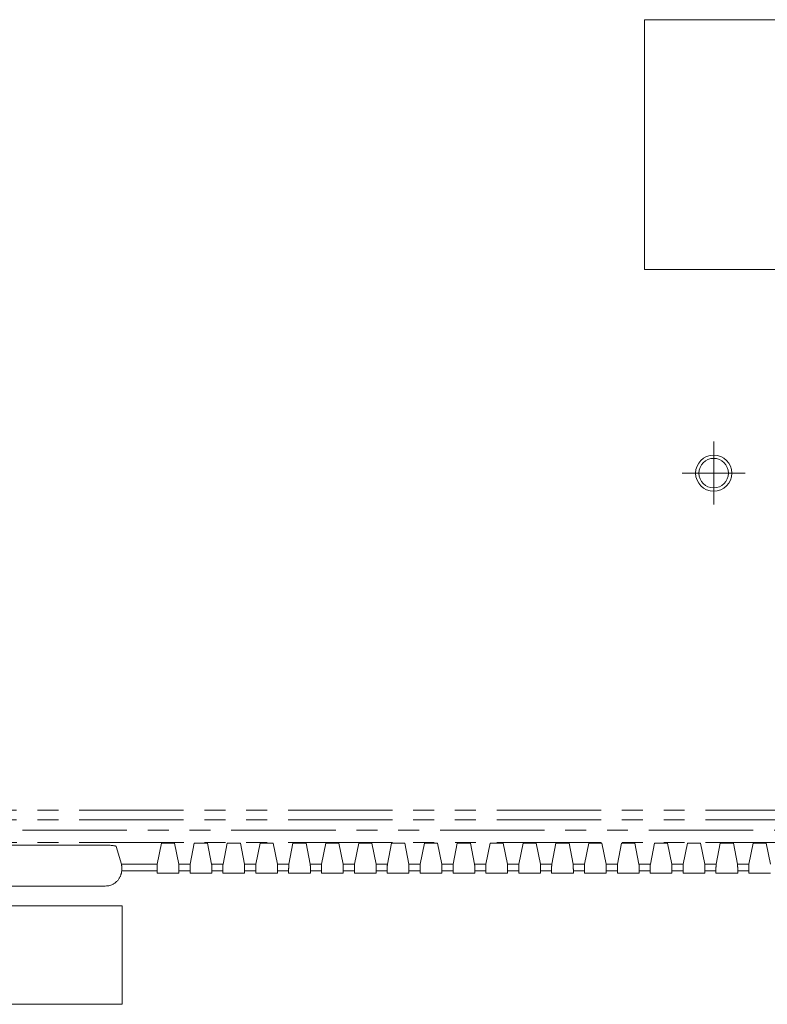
# Model space of a CAD drawing. Header units: millimetres. Extents: x 19 to 844, y 7 to 552.
# Tile 58 of 177: x 124 to 170, y 255 to 315. Entities that reach past the tile are written whole.
import ezdxf

# ---------------------------------------------------------------- set-up
doc = ezdxf.new("R2010")
doc.units = ezdxf.units.MM
doc.linetypes.add('PHANTOM', pattern=[12.7, 6.35, -1.27, 1.27, -1.27, 1.27, -1.27])

# ---------------------------------------------------------------- blocks, each defined once
blk = doc.blocks.new('SW_CENTERMARKSYMBOL_2')
at = {"color": 0, "linetype": 'Continuous', "lineweight": 0}
for p, q in [((0, 1.016), (0, 1.916)), ((0, 0), (0, 1.016)), ((-1.016, 0), (-1.916, 0)), ((0, 0), (-1.016, 0)), ((0, 0), (0, -1.016)), ((0, 0), (1.016, 0)), ((1.016, 0), (1.916, 0)), ((0, -1.016), (0, -1.916))]:
    blk.add_line(p, q, dxfattribs=at)

msp = doc.modelspace()

# ---------------------------------------------------------------- linework, layer by layer
at = {"color": 7, "linetype": 'Continuous', "lineweight": 15}
for p, q in [((162.448, 314.772), (210.848, 314.772)), ((162.448, 299.572), (162.448, 314.772)), ((210.848, 299.572), (162.448, 299.572)), ((129.297, 264.538), (103.999, 264.538)), ((130.621, 263.369), (130.297, 264.452)), ((133.048, 264.643), (132.794, 263.369)), ((133.848, 264.643), (133.048, 264.643)), ((134.102, 263.369), (133.848, 264.643)), ((135.048, 264.643), (134.794, 263.369)), ((135.848, 264.643), (135.048, 264.643)), ((136.102, 263.369), (135.848, 264.643)), ((137.048, 264.643), (136.794, 263.369)), ((137.848, 264.643), (137.048, 264.643)), ((138.102, 263.369), (137.848, 264.643)), ((139.048, 264.643), (138.794, 263.369)), ((139.848, 264.643), (139.048, 264.643)), ((140.102, 263.369), (139.848, 264.643)), ((141.048, 264.643), (140.794, 263.369)), ((141.848, 264.643), (141.048, 264.643)), ((142.102, 263.369), (141.848, 264.643)), ((143.048, 264.643), (142.794, 263.369)), ((143.848, 264.643), (143.048, 264.643)), ((144.102, 263.369), (143.848, 264.643)), ((145.048, 264.643), (144.794, 263.369)), ((145.848, 264.643), (145.048, 264.643)), ((146.102, 263.369), (145.848, 264.643)), ((147.048, 264.643), (146.794, 263.369)), ((147.848, 264.643), (147.048, 264.643)), ((148.102, 263.369), (147.848, 264.643)), ((149.048, 264.643), (148.794, 263.369)), ((149.848, 264.643), (149.048, 264.643)), ((150.102, 263.369), (149.848, 264.643)), ((151.048, 264.643), (150.794, 263.369)), ((151.848, 264.643), (151.048, 264.643)), ((152.102, 263.369), (151.848, 264.643)), ((153.048, 264.643), (152.794, 263.369)), ((153.848, 264.643), (153.048, 264.643)), ((154.102, 263.369), (153.848, 264.643)), ((155.048, 264.643), (154.794, 263.369)), ((155.848, 264.643), (155.048, 264.643)), ((156.102, 263.369), (155.848, 264.643)), ((157.048, 264.643), (156.794, 263.369)), ((157.848, 264.643), (157.048, 264.643)), ((158.102, 263.369), (157.848, 264.643)), ((159.048, 264.643), (158.794, 263.369)), ((159.848, 264.643), (159.048, 264.643)), ((160.102, 263.369), (159.848, 264.643)), ((161.048, 264.643), (160.794, 263.369)), ((161.848, 264.643), (161.048, 264.643)), ((162.102, 263.369), (161.848, 264.643)), ((163.048, 264.643), (162.794, 263.369)), ((163.848, 264.643), (163.048, 264.643)), ((164.102, 263.369), (163.848, 264.643)), ((165.048, 264.643), (164.794, 263.369)), ((165.848, 264.643), (165.048, 264.643)), ((166.102, 263.369), (165.848, 264.643)), ((167.048, 264.643), (166.794, 263.369)), ((167.848, 264.643), (167.048, 264.643)), ((168.102, 263.369), (167.848, 264.643)), ((169.048, 264.643), (168.794, 263.369)), ((169.848, 264.643), (169.048, 264.643)), ((170.102, 263.369), (169.848, 264.643)), ((132.794, 263.369), (130.621, 263.369)), ((132.788, 262.824), (132.788, 262.971)), ((132.788, 262.824), (134.109, 262.824)), ((134.109, 262.971), (134.109, 262.824)), ((134.788, 262.824), (134.788, 262.971)), ((134.788, 262.824), (136.109, 262.824)), ((136.109, 262.971), (136.109, 262.824)), ((136.788, 262.824), (136.788, 262.971)), ((136.788, 262.824), (138.109, 262.824)), ((138.109, 262.971), (138.109, 262.824)), ((138.788, 262.824), (138.788, 262.971)), ((138.788, 262.824), (140.109, 262.824)), ((140.109, 262.971), (140.109, 262.824)), ((140.788, 262.824), (140.788, 262.971)), ((140.788, 262.824), (142.109, 262.824)), ((142.109, 262.971), (142.109, 262.824)), ((142.788, 262.824), (142.788, 262.971)), ((142.788, 262.824), (144.109, 262.824)), ((144.109, 262.971), (144.109, 262.824)), ((144.788, 262.824), (144.788, 262.971)), ((144.788, 262.824), (146.109, 262.824)), ((146.109, 262.971), (146.109, 262.824)), ((146.788, 262.824), (146.788, 262.971)), ((146.788, 262.824), (148.109, 262.824)), ((148.109, 262.971), (148.109, 262.824)), ((148.788, 262.824), (148.788, 262.971)), ((148.788, 262.824), (150.109, 262.824)), ((150.109, 262.971), (150.109, 262.824)), ((150.788, 262.824), (150.788, 262.971)), ((150.788, 262.824), (152.109, 262.824)), ((152.109, 262.971), (152.109, 262.824)), ((152.788, 262.824), (152.788, 262.971)), ((152.788, 262.824), (154.109, 262.824)), ((154.109, 262.971), (154.109, 262.824)), ((154.788, 262.824), (154.788, 262.971)), ((154.788, 262.824), (156.109, 262.824)), ((156.109, 262.971), (156.109, 262.824)), ((156.788, 262.824), (156.788, 262.971)), ((156.788, 262.824), (158.109, 262.824)), ((158.109, 262.971), (158.109, 262.824)), ((158.788, 262.824), (158.788, 262.971)), ((158.788, 262.824), (160.109, 262.824)), ((160.109, 262.971), (160.109, 262.824)), ((160.788, 262.824), (160.788, 262.971)), ((160.788, 262.824), (162.109, 262.824)), ((162.109, 262.971), (162.109, 262.824)), ((162.788, 262.824), (162.788, 262.971)), ((162.788, 262.824), (164.109, 262.824)), ((164.109, 262.971), (164.109, 262.824)), ((164.788, 262.824), (164.788, 262.971)), ((164.788, 262.824), (166.109, 262.824)), ((166.109, 262.971), (166.109, 262.824)), ((166.788, 262.824), (166.788, 262.971)), ((166.788, 262.824), (168.109, 262.824)), ((168.109, 262.971), (168.109, 262.824)), ((168.788, 262.824), (168.788, 262.971)), ((168.788, 262.824), (170.109, 262.824)), ((129.631, 262.042), (103.666, 262.042)), ((102.648, 260.842), (130.648, 260.842)), ((130.648, 260.842), (130.648, 254.842)), ((130.648, 254.842), (102.648, 254.842))]:
    msp.add_line(p, q, dxfattribs=at)
at = {"color": 8, "linetype": 'PHANTOM', "lineweight": 0}
for p, q in [((102.648, 266.653), (270.648, 266.653)), ((102.648, 266.064), (270.648, 266.064)), ((270.648, 265.441), (102.648, 265.441)), ((102.651, 264.687), (270.648, 264.687)), ((134.794, 263.369), (134.102, 263.369)), ((136.794, 263.369), (136.102, 263.369)), ((138.794, 263.369), (138.102, 263.369)), ((140.794, 263.369), (140.102, 263.369)), ((142.794, 263.369), (142.102, 263.369)), ((144.794, 263.369), (144.102, 263.369)), ((146.794, 263.369), (146.102, 263.369)), ((148.794, 263.369), (148.102, 263.369)), ((150.794, 263.369), (150.102, 263.369)), ((152.794, 263.369), (152.102, 263.369)), ((154.794, 263.369), (154.102, 263.369)), ((156.794, 263.369), (156.102, 263.369)), ((158.794, 263.369), (158.102, 263.369)), ((160.794, 263.369), (160.102, 263.369)), ((162.794, 263.369), (162.102, 263.369)), ((164.794, 263.369), (164.102, 263.369)), ((166.794, 263.369), (166.102, 263.369)), ((168.794, 263.369), (168.102, 263.369)), ((132.788, 262.971), (130.628, 262.971)), ((134.788, 262.971), (134.109, 262.971)), ((136.788, 262.971), (136.109, 262.971)), ((138.788, 262.971), (138.109, 262.971)), ((140.788, 262.971), (140.109, 262.971)), ((142.788, 262.971), (142.109, 262.971)), ((144.788, 262.971), (144.109, 262.971)), ((146.788, 262.971), (146.109, 262.971)), ((148.788, 262.971), (148.109, 262.971)), ((150.788, 262.971), (150.109, 262.971)), ((152.788, 262.971), (152.109, 262.971)), ((154.788, 262.971), (154.109, 262.971)), ((156.788, 262.971), (156.109, 262.971)), ((158.788, 262.971), (158.109, 262.971)), ((160.788, 262.971), (160.109, 262.971)), ((162.788, 262.971), (162.109, 262.971)), ((164.788, 262.971), (164.109, 262.971)), ((166.788, 262.971), (166.109, 262.971)), ((168.788, 262.971), (168.109, 262.971))]:
    msp.add_line(p, q, dxfattribs=at)
at = {"color": 7, "linetype": 'Continuous', "lineweight": 15}
for radius in [1.1, 0.9]:
    msp.add_circle((166.648, 287.172), radius, dxfattribs=at)
for points, knots in [([(129.297, 264.538), (129.318, 264.538), (129.36, 264.538), (129.421, 264.537), (129.481, 264.536), (129.54, 264.535), (129.596, 264.534), (129.651, 264.532), (129.738, 264.529), (129.858, 264.523), (129.997, 264.513), (130.115, 264.501), (130.188, 264.491), (130.233, 264.481), (130.263, 264.473), (130.289, 264.464), (130.294, 264.456), (130.297, 264.452)], [0, 0, 0, 0, 0.040575, 0.0805111, 0.1198093, 0.1584706, 0.1964959, 0.2338863, 0.2706429, 0.3781255, 0.4998088, 0.6145191, 0.7291791, 0.7772629, 0.8384317, 0.9126799, 1, 1, 1, 1]), ([(130.63, 263.041), (130.63, 263.054), (130.63, 263.08), (130.63, 263.117), (130.63, 263.151), (130.629, 263.184), (130.629, 263.214), (130.628, 263.241), (130.627, 263.269), (130.626, 263.298), (130.625, 263.329), (130.623, 263.357), (130.622, 263.365), (130.621, 263.369)], [0, 0, 0, 0, 0.075744, 0.15006, 0.222947, 0.294406, 0.364437, 0.433039, 0.500215, 0.58597, 0.697876, 0.835899, 1, 1, 1, 1]), ([(132.788, 262.971), (132.788, 262.985), (132.788, 263.012), (132.788, 263.052), (132.788, 263.091), (132.788, 263.136), (132.789, 263.188), (132.79, 263.242), (132.791, 263.29), (132.792, 263.33), (132.793, 263.358), (132.794, 263.366), (132.794, 263.369)], [0, 0, 0, 0, 0.070679, 0.1386324, 0.2045105, 0.2690262, 0.3803859, 0.5001582, 0.6196045, 0.7312958, 0.8613288, 1, 1, 1, 1]), ([(134.109, 262.971), (134.109, 262.984), (134.109, 263.01), (134.109, 263.051), (134.108, 263.092), (134.108, 263.134), (134.108, 263.175), (134.107, 263.215), (134.107, 263.253), (134.106, 263.288), (134.105, 263.319), (134.104, 263.343), (134.103, 263.361), (134.103, 263.367), (134.102, 263.369)], [0, 0, 0, 0, 0.0653699, 0.1340066, 0.2059101, 0.2810801, 0.3595164, 0.4412188, 0.5261869, 0.6144204, 0.7059189, 0.800682, 0.8987092, 1, 1, 1, 1]), ([(134.788, 262.971), (134.788, 262.985), (134.788, 263.012), (134.788, 263.052), (134.788, 263.091), (134.788, 263.136), (134.789, 263.188), (134.79, 263.242), (134.791, 263.29), (134.792, 263.33), (134.793, 263.358), (134.794, 263.366), (134.794, 263.369)], [0, 0, 0, 0, 0.070679, 0.1386324, 0.2045105, 0.2690262, 0.3803859, 0.5001582, 0.6196045, 0.7312958, 0.8613288, 1, 1, 1, 1]), ([(136.109, 262.971), (136.109, 262.984), (136.109, 263.01), (136.109, 263.051), (136.108, 263.092), (136.108, 263.134), (136.108, 263.175), (136.107, 263.215), (136.107, 263.253), (136.106, 263.288), (136.105, 263.319), (136.104, 263.343), (136.103, 263.361), (136.103, 263.367), (136.102, 263.369)], [0, 0, 0, 0, 0.06537, 0.134007, 0.20591, 0.28108, 0.359516, 0.441219, 0.526187, 0.61442, 0.705919, 0.800682, 0.898709, 1, 1, 1, 1]), ([(136.788, 262.971), (136.788, 262.985), (136.788, 263.012), (136.788, 263.052), (136.788, 263.091), (136.788, 263.136), (136.789, 263.188), (136.79, 263.242), (136.791, 263.29), (136.792, 263.33), (136.793, 263.358), (136.794, 263.366), (136.794, 263.369)], [0, 0, 0, 0, 0.070679, 0.138632, 0.20451, 0.269026, 0.380386, 0.500158, 0.619605, 0.731296, 0.861329, 1, 1, 1, 1]), ([(138.109, 262.971), (138.109, 262.984), (138.109, 263.01), (138.109, 263.051), (138.108, 263.092), (138.108, 263.134), (138.108, 263.175), (138.107, 263.215), (138.107, 263.253), (138.106, 263.288), (138.105, 263.319), (138.104, 263.343), (138.103, 263.361), (138.103, 263.367), (138.102, 263.369)], [0, 0, 0, 0, 0.06537, 0.134007, 0.20591, 0.28108, 0.359516, 0.441219, 0.526187, 0.61442, 0.705919, 0.800682, 0.898709, 1, 1, 1, 1]), ([(138.788, 262.971), (138.788, 262.985), (138.788, 263.012), (138.788, 263.052), (138.788, 263.091), (138.788, 263.136), (138.789, 263.188), (138.79, 263.242), (138.791, 263.29), (138.792, 263.33), (138.793, 263.358), (138.794, 263.366), (138.794, 263.369)], [0, 0, 0, 0, 0.070679, 0.138632, 0.20451, 0.269026, 0.380386, 0.500158, 0.619605, 0.731296, 0.861329, 1, 1, 1, 1]), ([(140.109, 262.971), (140.109, 262.984), (140.109, 263.01), (140.109, 263.051), (140.108, 263.092), (140.108, 263.134), (140.108, 263.175), (140.107, 263.215), (140.107, 263.253), (140.106, 263.288), (140.105, 263.319), (140.104, 263.343), (140.103, 263.361), (140.103, 263.367), (140.102, 263.369)], [0, 0, 0, 0, 0.06537, 0.134007, 0.20591, 0.28108, 0.359516, 0.441219, 0.526187, 0.61442, 0.705919, 0.800682, 0.898709, 1, 1, 1, 1]), ([(140.788, 262.971), (140.788, 262.985), (140.788, 263.012), (140.788, 263.052), (140.788, 263.091), (140.788, 263.136), (140.789, 263.188), (140.79, 263.242), (140.791, 263.29), (140.792, 263.33), (140.793, 263.358), (140.794, 263.366), (140.794, 263.369)], [0, 0, 0, 0, 0.070679, 0.138632, 0.20451, 0.269026, 0.380386, 0.500158, 0.619605, 0.731296, 0.861329, 1, 1, 1, 1]), ([(142.109, 262.971), (142.109, 262.984), (142.109, 263.01), (142.109, 263.051), (142.108, 263.092), (142.108, 263.134), (142.108, 263.175), (142.107, 263.215), (142.107, 263.253), (142.106, 263.288), (142.105, 263.319), (142.104, 263.343), (142.103, 263.361), (142.103, 263.367), (142.102, 263.369)], [0, 0, 0, 0, 0.06537, 0.134007, 0.20591, 0.28108, 0.359516, 0.441219, 0.526187, 0.61442, 0.705919, 0.800682, 0.898709, 1, 1, 1, 1]), ([(142.788, 262.971), (142.788, 262.985), (142.788, 263.012), (142.788, 263.052), (142.788, 263.091), (142.788, 263.136), (142.789, 263.188), (142.79, 263.242), (142.791, 263.29), (142.792, 263.33), (142.793, 263.358), (142.794, 263.366), (142.794, 263.369)], [0, 0, 0, 0, 0.070679, 0.138632, 0.20451, 0.269026, 0.380386, 0.500158, 0.619605, 0.731296, 0.861329, 1, 1, 1, 1]), ([(144.109, 262.971), (144.109, 262.984), (144.109, 263.01), (144.109, 263.051), (144.108, 263.092), (144.108, 263.134), (144.108, 263.175), (144.107, 263.215), (144.107, 263.253), (144.106, 263.288), (144.105, 263.319), (144.104, 263.343), (144.103, 263.361), (144.103, 263.367), (144.102, 263.369)], [0, 0, 0, 0, 0.0653699, 0.1340066, 0.2059101, 0.2810801, 0.3595164, 0.4412188, 0.5261869, 0.6144204, 0.7059189, 0.800682, 0.8987092, 1, 1, 1, 1]), ([(144.788, 262.971), (144.788, 262.985), (144.788, 263.012), (144.788, 263.052), (144.788, 263.091), (144.788, 263.136), (144.789, 263.188), (144.79, 263.242), (144.791, 263.29), (144.792, 263.33), (144.793, 263.358), (144.794, 263.366), (144.794, 263.369)], [0, 0, 0, 0, 0.070679, 0.138632, 0.20451, 0.269026, 0.380386, 0.500158, 0.619605, 0.731296, 0.861329, 1, 1, 1, 1]), ([(146.109, 262.971), (146.109, 262.984), (146.109, 263.01), (146.109, 263.051), (146.108, 263.092), (146.108, 263.134), (146.108, 263.175), (146.107, 263.215), (146.107, 263.253), (146.106, 263.288), (146.105, 263.319), (146.104, 263.343), (146.103, 263.361), (146.103, 263.367), (146.102, 263.369)], [0, 0, 0, 0, 0.06537, 0.134007, 0.20591, 0.28108, 0.359516, 0.441219, 0.526187, 0.61442, 0.705919, 0.800682, 0.898709, 1, 1, 1, 1]), ([(146.788, 262.971), (146.788, 262.985), (146.788, 263.012), (146.788, 263.052), (146.788, 263.091), (146.788, 263.136), (146.789, 263.188), (146.79, 263.242), (146.791, 263.29), (146.792, 263.33), (146.793, 263.358), (146.794, 263.366), (146.794, 263.369)], [0, 0, 0, 0, 0.070679, 0.138632, 0.20451, 0.269026, 0.380386, 0.500158, 0.619605, 0.731296, 0.861329, 1, 1, 1, 1]), ([(148.109, 262.971), (148.109, 262.984), (148.109, 263.01), (148.109, 263.051), (148.108, 263.092), (148.108, 263.134), (148.108, 263.175), (148.107, 263.215), (148.107, 263.253), (148.106, 263.288), (148.105, 263.319), (148.104, 263.343), (148.103, 263.361), (148.103, 263.367), (148.102, 263.369)], [0, 0, 0, 0, 0.06537, 0.134007, 0.20591, 0.28108, 0.359516, 0.441219, 0.526187, 0.61442, 0.705919, 0.800682, 0.898709, 1, 1, 1, 1]), ([(148.788, 262.971), (148.788, 262.985), (148.788, 263.012), (148.788, 263.052), (148.788, 263.091), (148.788, 263.136), (148.789, 263.188), (148.79, 263.242), (148.791, 263.29), (148.792, 263.33), (148.793, 263.358), (148.794, 263.366), (148.794, 263.369)], [0, 0, 0, 0, 0.070679, 0.138632, 0.20451, 0.269026, 0.380386, 0.500158, 0.619605, 0.731296, 0.861329, 1, 1, 1, 1]), ([(150.109, 262.971), (150.109, 262.984), (150.109, 263.01), (150.109, 263.051), (150.108, 263.092), (150.108, 263.134), (150.108, 263.175), (150.107, 263.215), (150.107, 263.253), (150.106, 263.288), (150.105, 263.319), (150.104, 263.343), (150.103, 263.361), (150.103, 263.367), (150.102, 263.369)], [0, 0, 0, 0, 0.06537, 0.134007, 0.20591, 0.28108, 0.359516, 0.441219, 0.526187, 0.61442, 0.705919, 0.800682, 0.898709, 1, 1, 1, 1]), ([(150.788, 262.971), (150.788, 262.985), (150.788, 263.012), (150.788, 263.052), (150.788, 263.091), (150.788, 263.136), (150.789, 263.188), (150.79, 263.242), (150.791, 263.29), (150.792, 263.33), (150.793, 263.358), (150.794, 263.366), (150.794, 263.369)], [0, 0, 0, 0, 0.070679, 0.138632, 0.20451, 0.269026, 0.380386, 0.500158, 0.619605, 0.731296, 0.861329, 1, 1, 1, 1]), ([(152.109, 262.971), (152.109, 262.984), (152.109, 263.01), (152.109, 263.051), (152.108, 263.092), (152.108, 263.134), (152.108, 263.175), (152.107, 263.215), (152.107, 263.253), (152.106, 263.288), (152.105, 263.319), (152.104, 263.343), (152.103, 263.361), (152.103, 263.367), (152.102, 263.369)], [0, 0, 0, 0, 0.06537, 0.134007, 0.20591, 0.28108, 0.359516, 0.441219, 0.526187, 0.61442, 0.705919, 0.800682, 0.898709, 1, 1, 1, 1]), ([(152.788, 262.971), (152.788, 262.985), (152.788, 263.012), (152.788, 263.052), (152.788, 263.091), (152.788, 263.136), (152.789, 263.188), (152.79, 263.242), (152.791, 263.29), (152.792, 263.33), (152.793, 263.358), (152.794, 263.366), (152.794, 263.369)], [0, 0, 0, 0, 0.070679, 0.138632, 0.20451, 0.269026, 0.380386, 0.500158, 0.619605, 0.731296, 0.861329, 1, 1, 1, 1]), ([(154.109, 262.971), (154.109, 262.984), (154.109, 263.01), (154.109, 263.051), (154.108, 263.092), (154.108, 263.134), (154.108, 263.175), (154.107, 263.215), (154.107, 263.253), (154.106, 263.288), (154.105, 263.319), (154.104, 263.343), (154.103, 263.361), (154.103, 263.367), (154.102, 263.369)], [0, 0, 0, 0, 0.06537, 0.134007, 0.20591, 0.28108, 0.359516, 0.441219, 0.526187, 0.61442, 0.705919, 0.800682, 0.898709, 1, 1, 1, 1]), ([(154.788, 262.971), (154.788, 262.985), (154.788, 263.012), (154.788, 263.052), (154.788, 263.091), (154.788, 263.136), (154.789, 263.188), (154.79, 263.242), (154.791, 263.29), (154.792, 263.33), (154.793, 263.358), (154.794, 263.366), (154.794, 263.369)], [0, 0, 0, 0, 0.070679, 0.138632, 0.20451, 0.269026, 0.380386, 0.500158, 0.619605, 0.731296, 0.861329, 1, 1, 1, 1]), ([(156.109, 262.971), (156.109, 262.984), (156.109, 263.01), (156.109, 263.051), (156.108, 263.092), (156.108, 263.134), (156.108, 263.175), (156.107, 263.215), (156.107, 263.253), (156.106, 263.288), (156.105, 263.319), (156.104, 263.343), (156.103, 263.361), (156.103, 263.367), (156.102, 263.369)], [0, 0, 0, 0, 0.06537, 0.134007, 0.20591, 0.28108, 0.359516, 0.441219, 0.526187, 0.61442, 0.705919, 0.800682, 0.898709, 1, 1, 1, 1]), ([(156.788, 262.971), (156.788, 262.985), (156.788, 263.012), (156.788, 263.052), (156.788, 263.091), (156.788, 263.136), (156.789, 263.188), (156.79, 263.242), (156.791, 263.29), (156.792, 263.33), (156.793, 263.358), (156.794, 263.366), (156.794, 263.369)], [0, 0, 0, 0, 0.070679, 0.138632, 0.20451, 0.269026, 0.380386, 0.500158, 0.619605, 0.731296, 0.861329, 1, 1, 1, 1]), ([(158.109, 262.971), (158.109, 262.984), (158.109, 263.01), (158.109, 263.051), (158.108, 263.092), (158.108, 263.134), (158.108, 263.175), (158.107, 263.215), (158.107, 263.253), (158.106, 263.288), (158.105, 263.319), (158.104, 263.343), (158.103, 263.361), (158.103, 263.367), (158.102, 263.369)], [0, 0, 0, 0, 0.06537, 0.134007, 0.20591, 0.28108, 0.359516, 0.441219, 0.526187, 0.61442, 0.705919, 0.800682, 0.898709, 1, 1, 1, 1]), ([(158.788, 262.971), (158.788, 262.985), (158.788, 263.012), (158.788, 263.052), (158.788, 263.091), (158.788, 263.136), (158.789, 263.188), (158.79, 263.242), (158.791, 263.29), (158.792, 263.33), (158.793, 263.358), (158.794, 263.366), (158.794, 263.369)], [0, 0, 0, 0, 0.070679, 0.138632, 0.20451, 0.269026, 0.380386, 0.500158, 0.619605, 0.731296, 0.861329, 1, 1, 1, 1]), ([(160.109, 262.971), (160.109, 262.984), (160.109, 263.01), (160.109, 263.051), (160.108, 263.092), (160.108, 263.134), (160.108, 263.175), (160.107, 263.215), (160.107, 263.253), (160.106, 263.288), (160.105, 263.319), (160.104, 263.343), (160.103, 263.361), (160.103, 263.367), (160.102, 263.369)], [0, 0, 0, 0, 0.06537, 0.134007, 0.20591, 0.28108, 0.359516, 0.441219, 0.526187, 0.61442, 0.705919, 0.800682, 0.898709, 1, 1, 1, 1]), ([(160.788, 262.971), (160.788, 262.985), (160.788, 263.012), (160.788, 263.052), (160.788, 263.091), (160.788, 263.136), (160.789, 263.188), (160.79, 263.242), (160.791, 263.29), (160.792, 263.33), (160.793, 263.358), (160.794, 263.366), (160.794, 263.369)], [0, 0, 0, 0, 0.070679, 0.138632, 0.20451, 0.269026, 0.380386, 0.500158, 0.619605, 0.731296, 0.861329, 1, 1, 1, 1]), ([(162.109, 262.971), (162.109, 262.984), (162.109, 263.01), (162.109, 263.051), (162.108, 263.092), (162.108, 263.134), (162.108, 263.175), (162.107, 263.215), (162.107, 263.253), (162.106, 263.288), (162.105, 263.319), (162.104, 263.343), (162.103, 263.361), (162.103, 263.367), (162.102, 263.369)], [0, 0, 0, 0, 0.06537, 0.134007, 0.20591, 0.28108, 0.359516, 0.441219, 0.526187, 0.61442, 0.705919, 0.800682, 0.898709, 1, 1, 1, 1]), ([(162.788, 262.971), (162.788, 262.985), (162.788, 263.012), (162.788, 263.052), (162.788, 263.091), (162.788, 263.136), (162.789, 263.188), (162.79, 263.242), (162.791, 263.29), (162.792, 263.33), (162.793, 263.358), (162.794, 263.366), (162.794, 263.369)], [0, 0, 0, 0, 0.070679, 0.138632, 0.20451, 0.269026, 0.380386, 0.500158, 0.619605, 0.731296, 0.861329, 1, 1, 1, 1]), ([(164.109, 262.971), (164.109, 262.984), (164.109, 263.01), (164.109, 263.051), (164.108, 263.092), (164.108, 263.134), (164.108, 263.175), (164.107, 263.215), (164.107, 263.253), (164.106, 263.288), (164.105, 263.319), (164.104, 263.343), (164.103, 263.361), (164.103, 263.367), (164.102, 263.369)], [0, 0, 0, 0, 0.06537, 0.134007, 0.20591, 0.28108, 0.359516, 0.441219, 0.526187, 0.61442, 0.705919, 0.800682, 0.898709, 1, 1, 1, 1]), ([(164.788, 262.971), (164.788, 262.985), (164.788, 263.012), (164.788, 263.052), (164.788, 263.091), (164.788, 263.136), (164.789, 263.188), (164.79, 263.242), (164.791, 263.29), (164.792, 263.33), (164.793, 263.358), (164.794, 263.366), (164.794, 263.369)], [0, 0, 0, 0, 0.070679, 0.138632, 0.20451, 0.269026, 0.380386, 0.500158, 0.619605, 0.731296, 0.861329, 1, 1, 1, 1]), ([(166.109, 262.971), (166.109, 262.984), (166.109, 263.01), (166.109, 263.051), (166.108, 263.092), (166.108, 263.134), (166.108, 263.175), (166.107, 263.215), (166.107, 263.253), (166.106, 263.288), (166.105, 263.319), (166.104, 263.343), (166.103, 263.361), (166.103, 263.367), (166.102, 263.369)], [0, 0, 0, 0, 0.06537, 0.134007, 0.20591, 0.28108, 0.359516, 0.441219, 0.526187, 0.61442, 0.705919, 0.800682, 0.898709, 1, 1, 1, 1]), ([(166.788, 262.971), (166.788, 262.985), (166.788, 263.012), (166.788, 263.052), (166.788, 263.091), (166.788, 263.136), (166.789, 263.188), (166.79, 263.242), (166.791, 263.29), (166.792, 263.33), (166.793, 263.358), (166.794, 263.366), (166.794, 263.369)], [0, 0, 0, 0, 0.070679, 0.138632, 0.20451, 0.269026, 0.380386, 0.500158, 0.619605, 0.731296, 0.861329, 1, 1, 1, 1]), ([(168.109, 262.971), (168.109, 262.984), (168.109, 263.01), (168.109, 263.051), (168.108, 263.092), (168.108, 263.134), (168.108, 263.175), (168.107, 263.215), (168.107, 263.253), (168.106, 263.288), (168.105, 263.319), (168.104, 263.343), (168.103, 263.361), (168.103, 263.367), (168.102, 263.369)], [0, 0, 0, 0, 0.06537, 0.134007, 0.20591, 0.28108, 0.359516, 0.441219, 0.526187, 0.61442, 0.705919, 0.800682, 0.898709, 1, 1, 1, 1]), ([(168.788, 262.971), (168.788, 262.985), (168.788, 263.012), (168.788, 263.052), (168.788, 263.091), (168.788, 263.136), (168.789, 263.188), (168.79, 263.242), (168.791, 263.29), (168.792, 263.33), (168.793, 263.358), (168.794, 263.366), (168.794, 263.369)], [0, 0, 0, 0, 0.070679, 0.138632, 0.20451, 0.269026, 0.380386, 0.500158, 0.619605, 0.731296, 0.861329, 1, 1, 1, 1]), ([(130.628, 262.971), (130.626, 262.947), (130.622, 262.9), (130.611, 262.831), (130.595, 262.765), (130.576, 262.701), (130.553, 262.64), (130.511, 262.551), (130.436, 262.435), (130.315, 262.307), (130.179, 262.196), (130.039, 262.119), (129.903, 262.072), (129.77, 262.046), (129.678, 262.043), (129.631, 262.042)], [0, 0, 0, 0, 0.047655, 0.093951, 0.139075, 0.183229, 0.226627, 0.269496, 0.380537, 0.500073, 0.619482, 0.730652, 0.8168, 0.906026, 1, 1, 1, 1]), ([(130.63, 263.041), (130.63, 263.03), (130.63, 263.006), (130.629, 262.983), (130.628, 262.971)], [0, 0, 0, 0, 0.499854, 1, 1, 1, 1])]:
    msp.add_open_spline(points, degree=3, knots=knots, dxfattribs=at)

# ---------------------------------------------------------------- block references
at = {"color": 7, "linetype": 'Continuous', "lineweight": 0}
msp.add_blockref('SW_CENTERMARKSYMBOL_2', (166.648, 287.172), dxfattribs=at)

doc.saveas('drawing.dxf')
